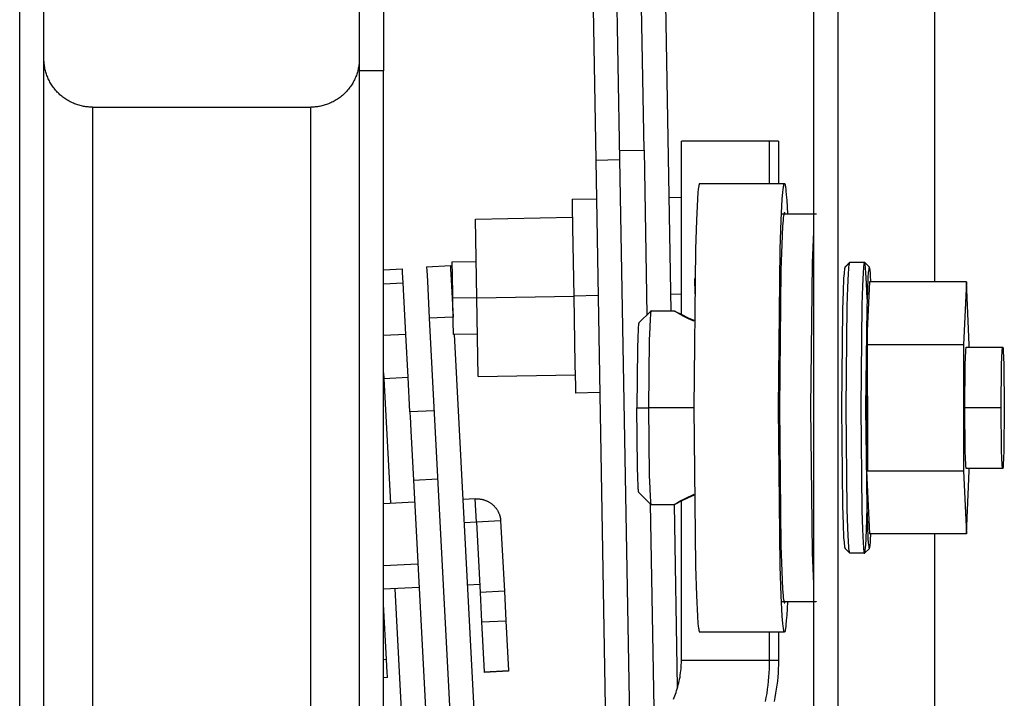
# Model space of a CAD drawing. Header units: millimetres. Extents: x -7950 to -6950, y 4408 to 5408.
# Tile 75 of 111: x -7428 to -7387, y 5167 to 5195. Entities that reach past the tile are written whole.
import ezdxf

# ---------------------------------------------------------------- set-up
doc = ezdxf.new("R2010")
doc.units = ezdxf.units.MM
doc.layers.add('SHOW Mini_Barndoor 002', color=7, linetype='Continuous', true_color=0x000000)

msp = doc.modelspace()

# ---------------------------------------------------------------- linework, layer by layer
at = {"layer": 'SHOW Mini_Barndoor 002', "color": 18, "lineweight": -3, "true_color": 0x000000}
for points in [[(-7390.19, 5255.742), (-7390.19, 5183.775)], [(-7395.168, 5023.113), (-7395.168, 5204.043)], [(-7394.169, 5023.113), (-7394.169, 5204.043)], [(-7401.054, 5182.578), (-7401.385, 5201.582)], [(-7413.907, 5197.111), (-7413.907, 5192.471)], [(-7412.907, 5197.111), (-7412.907, 5192.471)], [(-7427.907, 5030.478), (-7427.907, 5030.48), (-7427.907, 5196.677), (-7427.907, 5196.678)], [(-7426.907, 5030.478), (-7426.907, 5030.48), (-7426.907, 5196.677), (-7426.907, 5196.678)], [(-7404.3, 5196.632), (-7404.163, 5188.795)], [(-7403.163, 5188.813), (-7403.3, 5196.65)], [(-7402.17, 5189.206), (-7402.299, 5196.614)], [(-7424.907, 5190.978), (-7424.951, 5190.979), (-7424.996, 5190.98), (-7425.041, 5190.983), (-7425.086, 5190.986), (-7425.132, 5190.991), (-7425.178, 5190.997), (-7425.224, 5191.004), (-7425.27, 5191.012), (-7425.317, 5191.021), (-7425.364, 5191.031), (-7425.41, 5191.043), (-7425.457, 5191.056), (-7425.503, 5191.07), (-7425.55, 5191.085), (-7425.596, 5191.101), (-7425.643, 5191.119), (-7425.689, 5191.138), (-7425.735, 5191.158), (-7425.78, 5191.179), (-7425.825, 5191.202), (-7425.87, 5191.226), (-7425.914, 5191.251), (-7425.958, 5191.277), (-7426.001, 5191.304), (-7426.044, 5191.333), (-7426.085, 5191.363), (-7426.127, 5191.394), (-7426.167, 5191.426), (-7426.207, 5191.459), (-7426.246, 5191.493), (-7426.284, 5191.528), (-7426.321, 5191.564), (-7426.357, 5191.601), (-7426.392, 5191.639), (-7426.426, 5191.678), (-7426.459, 5191.718), (-7426.491, 5191.758), (-7426.522, 5191.799), (-7426.552, 5191.841), (-7426.581, 5191.884), (-7426.608, 5191.927), (-7426.634, 5191.971), (-7426.659, 5192.015), (-7426.683, 5192.06), (-7426.706, 5192.105), (-7426.727, 5192.15), (-7426.747, 5192.196), (-7426.766, 5192.242), (-7426.784, 5192.288), (-7426.8, 5192.335), (-7426.815, 5192.381), (-7426.829, 5192.428), (-7426.842, 5192.475), (-7426.854, 5192.521), (-7426.864, 5192.568), (-7426.873, 5192.614), (-7426.881, 5192.661), (-7426.888, 5192.707), (-7426.894, 5192.753), (-7426.898, 5192.799), (-7426.902, 5192.844), (-7426.905, 5192.889), (-7426.906, 5192.934), (-7426.907, 5192.978)], [(-7413.907, 5192.978), (-7413.907, 5192.934), (-7413.909, 5192.889), (-7413.911, 5192.844), (-7413.915, 5192.799), (-7413.919, 5192.753), (-7413.925, 5192.707), (-7413.932, 5192.661), (-7413.94, 5192.614), (-7413.949, 5192.568), (-7413.959, 5192.521), (-7413.971, 5192.475), (-7413.984, 5192.428), (-7413.998, 5192.381), (-7414.013, 5192.335), (-7414.029, 5192.288), (-7414.047, 5192.242), (-7414.066, 5192.196), (-7414.086, 5192.15), (-7414.107, 5192.105), (-7414.13, 5192.06), (-7414.154, 5192.015), (-7414.179, 5191.971), (-7414.205, 5191.927), (-7414.233, 5191.884), (-7414.261, 5191.841), (-7414.291, 5191.799), (-7414.322, 5191.758), (-7414.354, 5191.718), (-7414.387, 5191.678), (-7414.421, 5191.639), (-7414.456, 5191.601), (-7414.492, 5191.564), (-7414.529, 5191.528), (-7414.567, 5191.493), (-7414.606, 5191.459), (-7414.646, 5191.426), (-7414.686, 5191.394), (-7414.728, 5191.363), (-7414.77, 5191.333), (-7414.812, 5191.304), (-7414.855, 5191.277), (-7414.899, 5191.251), (-7414.943, 5191.226), (-7414.988, 5191.202), (-7415.033, 5191.179), (-7415.079, 5191.158), (-7415.124, 5191.138), (-7415.17, 5191.119), (-7415.217, 5191.101), (-7415.263, 5191.085), (-7415.31, 5191.07), (-7415.356, 5191.056), (-7415.403, 5191.043), (-7415.45, 5191.031), (-7415.496, 5191.021), (-7415.543, 5191.012), (-7415.589, 5191.004), (-7415.635, 5190.997), (-7415.681, 5190.991), (-7415.727, 5190.986), (-7415.772, 5190.983), (-7415.817, 5190.98), (-7415.862, 5190.979), (-7415.907, 5190.978)], [(-7412.907, 5192.471), (-7413.907, 5192.471)], [(-7413.907, 5192.471), (-7413.907, 5154.662)], [(-7412.907, 5154.662), (-7412.907, 5192.471)], [(-7424.907, 5190.978), (-7415.907, 5190.978)], [(-7424.907, 5190.978), (-7424.907, 5190.977), (-7424.907, 5036.18), (-7424.907, 5036.178)], [(-7415.907, 5036.178), (-7415.907, 5036.18), (-7415.907, 5190.977), (-7415.907, 5190.978)], [(-7396.991, 5189.578), (-7399.231, 5189.578), (-7400.629, 5189.578)], [(-7400.629, 5182.398), (-7400.629, 5189.578)], [(-7396.629, 5189.578), (-7396.629, 5189.578), (-7396.629, 5189.578), (-7396.629, 5189.578), (-7396.63, 5189.578), (-7396.631, 5189.578), (-7396.635, 5189.578), (-7396.652, 5189.578), (-7396.722, 5189.578), (-7396.991, 5189.578)], [(-7396.991, 5187.828), (-7396.991, 5189.578)], [(-7396.629, 5189.578), (-7396.629, 5187.828)], [(-7403.169, 5189.189), (-7402.17, 5189.206)], [(-7402.17, 5189.206), (-7402.051, 5182.407)], [(-7404.163, 5188.795), (-7403.163, 5188.813)], [(-7404.163, 5188.795), (-7403.713, 5163.028)], [(-7402.734, 5164.224), (-7403.163, 5188.813)], [(-7399.879, 5187.828), (-7399.88, 5187.828), (-7399.882, 5187.828), (-7399.883, 5187.827), (-7399.884, 5187.826), (-7399.886, 5187.825), (-7399.887, 5187.823), (-7399.888, 5187.821), (-7399.89, 5187.819), (-7399.891, 5187.817), (-7399.892, 5187.814), (-7399.894, 5187.811), (-7399.895, 5187.807), (-7399.896, 5187.804), (-7399.898, 5187.8), (-7399.899, 5187.796), (-7399.901, 5187.791), (-7399.903, 5187.781), (-7399.906, 5187.769), (-7399.909, 5187.757), (-7399.912, 5187.743), (-7399.917, 5187.711), (-7399.923, 5187.674), (-7399.934, 5187.584), (-7399.945, 5187.471), (-7399.968, 5187.179), (-7400.011, 5186.321), (-7400.05, 5185.119), (-7400.121, 5178.578), (-7400.05, 5172.038), (-7400.011, 5170.836), (-7399.968, 5169.978), (-7399.945, 5169.685), (-7399.934, 5169.573), (-7399.923, 5169.483), (-7399.917, 5169.446), (-7399.912, 5169.414), (-7399.909, 5169.4), (-7399.906, 5169.387), (-7399.903, 5169.376), (-7399.901, 5169.366), (-7399.899, 5169.361), (-7399.898, 5169.357), (-7399.896, 5169.353), (-7399.895, 5169.349), (-7399.894, 5169.346), (-7399.892, 5169.343), (-7399.891, 5169.34), (-7399.89, 5169.338), (-7399.888, 5169.335), (-7399.887, 5169.334), (-7399.886, 5169.332), (-7399.884, 5169.331), (-7399.883, 5169.33), (-7399.882, 5169.329), (-7399.88, 5169.329), (-7399.879, 5169.328)], [(-7399.879, 5187.828), (-7396.38, 5187.828)], [(-7396.38, 5169.328), (-7396.381, 5169.329), (-7396.383, 5169.329), (-7396.384, 5169.33), (-7396.385, 5169.331), (-7396.387, 5169.332), (-7396.388, 5169.334), (-7396.389, 5169.335), (-7396.391, 5169.338), (-7396.392, 5169.34), (-7396.394, 5169.343), (-7396.395, 5169.346), (-7396.396, 5169.349), (-7396.398, 5169.353), (-7396.399, 5169.357), (-7396.4, 5169.361), (-7396.402, 5169.366), (-7396.405, 5169.376), (-7396.407, 5169.387), (-7396.41, 5169.4), (-7396.413, 5169.414), (-7396.418, 5169.446), (-7396.424, 5169.483), (-7396.435, 5169.573), (-7396.447, 5169.685), (-7396.469, 5169.978), (-7396.513, 5170.836), (-7396.551, 5172.038), (-7396.622, 5178.578), (-7396.551, 5185.119), (-7396.513, 5186.321), (-7396.469, 5187.179), (-7396.447, 5187.471), (-7396.435, 5187.584), (-7396.424, 5187.674), (-7396.418, 5187.711), (-7396.413, 5187.743), (-7396.41, 5187.757), (-7396.407, 5187.769), (-7396.405, 5187.781), (-7396.402, 5187.791), (-7396.4, 5187.796), (-7396.399, 5187.8), (-7396.398, 5187.804), (-7396.396, 5187.807), (-7396.395, 5187.811), (-7396.394, 5187.814), (-7396.392, 5187.817), (-7396.391, 5187.819), (-7396.389, 5187.821), (-7396.388, 5187.823), (-7396.387, 5187.825), (-7396.385, 5187.826), (-7396.384, 5187.827), (-7396.383, 5187.828), (-7396.381, 5187.828), (-7396.38, 5187.828)], [(-7396.38, 5187.828), (-7396.38, 5187.828), (-7396.379, 5187.828), (-7396.379, 5187.828), (-7396.378, 5187.828), (-7396.378, 5187.828), (-7396.377, 5187.828), (-7396.377, 5187.828), (-7396.376, 5187.827), (-7396.376, 5187.827), (-7396.375, 5187.827), (-7396.375, 5187.826), (-7396.375, 5187.826), (-7396.374, 5187.826), (-7396.374, 5187.825), (-7396.373, 5187.825), (-7396.373, 5187.824), (-7396.372, 5187.824), (-7396.372, 5187.823), (-7396.371, 5187.822), (-7396.371, 5187.822), (-7396.37, 5187.821), (-7396.37, 5187.82), (-7396.369, 5187.819), (-7396.369, 5187.819), (-7396.368, 5187.817), (-7396.367, 5187.815), (-7396.366, 5187.813), (-7396.365, 5187.811), (-7396.364, 5187.809), (-7396.363, 5187.806), (-7396.361, 5187.801), (-7396.36, 5187.795), (-7396.358, 5187.789), (-7396.356, 5187.782), (-7396.354, 5187.774), (-7396.35, 5187.757), (-7396.346, 5187.738), (-7396.342, 5187.716), (-7396.335, 5187.665), (-7396.327, 5187.604), (-7396.319, 5187.532), (-7396.304, 5187.358), (-7396.288, 5187.141), (-7396.258, 5186.578)], [(-7401.135, 5187.254), (-7400.629, 5187.263)], [(-7405.135, 5187.185), (-7404.135, 5187.202)], [(-7405.135, 5187.185), (-7405.135, 5187.185), (-7405.135, 5187.184), (-7405.135, 5187.184), (-7405.135, 5187.181), (-7405.134, 5187.168), (-7405.134, 5187.118), (-7405.13, 5186.904), (-7405.114, 5186.013), (-7405.065, 5183.185)], [(-7396.357, 5186.578), (-7396.36, 5186.59), (-7396.361, 5186.596), (-7396.363, 5186.601), (-7396.364, 5186.605), (-7396.365, 5186.609), (-7396.366, 5186.611), (-7396.367, 5186.613), (-7396.368, 5186.615), (-7396.368, 5186.616), (-7396.369, 5186.618), (-7396.37, 5186.619), (-7396.371, 5186.62), (-7396.371, 5186.621), (-7396.371, 5186.622), (-7396.372, 5186.622), (-7396.372, 5186.623), (-7396.372, 5186.623), (-7396.373, 5186.624), (-7396.373, 5186.624), (-7396.374, 5186.625), (-7396.374, 5186.625), (-7396.374, 5186.625), (-7396.375, 5186.626), (-7396.375, 5186.626), (-7396.375, 5186.626), (-7396.375, 5186.626), (-7396.376, 5186.627), (-7396.376, 5186.627), (-7396.376, 5186.627), (-7396.376, 5186.627), (-7396.376, 5186.627), (-7396.376, 5186.627), (-7396.377, 5186.627), (-7396.377, 5186.627), (-7396.377, 5186.628), (-7396.377, 5186.628), (-7396.377, 5186.628), (-7396.378, 5186.628), (-7396.378, 5186.628), (-7396.378, 5186.628), (-7396.378, 5186.628), (-7396.378, 5186.628), (-7396.378, 5186.628), (-7396.379, 5186.628), (-7396.379, 5186.628), (-7396.379, 5186.628), (-7396.379, 5186.628), (-7396.379, 5186.628), (-7396.379, 5186.628), (-7396.38, 5186.628), (-7396.38, 5186.628), (-7396.38, 5186.628), (-7396.381, 5186.628), (-7396.382, 5186.628), (-7396.384, 5186.627), (-7396.385, 5186.626), (-7396.386, 5186.625), (-7396.387, 5186.624), (-7396.388, 5186.622), (-7396.389, 5186.62), (-7396.391, 5186.618), (-7396.392, 5186.616), (-7396.393, 5186.613), (-7396.394, 5186.61), (-7396.395, 5186.607), (-7396.397, 5186.604), (-7396.398, 5186.6), (-7396.399, 5186.596), (-7396.401, 5186.587), (-7396.404, 5186.577), (-7396.406, 5186.566), (-7396.409, 5186.554), (-7396.413, 5186.526), (-7396.418, 5186.494), (-7396.428, 5186.415), (-7396.438, 5186.318), (-7396.458, 5186.063), (-7396.495, 5185.316), (-7396.529, 5184.271), (-7396.591, 5178.578)], [(-7396.501, 5186.578), (-7395.08, 5186.578)], [(-7395.08, 5186.578), (-7395.08, 5186.578), (-7395.08, 5186.578), (-7395.08, 5186.578), (-7395.08, 5186.578), (-7395.08, 5186.578), (-7395.079, 5186.578), (-7395.079, 5186.578), (-7395.079, 5186.578), (-7395.079, 5186.578), (-7395.079, 5186.578), (-7395.079, 5186.578), (-7395.078, 5186.578), (-7395.078, 5186.578), (-7395.078, 5186.578), (-7395.078, 5186.578), (-7395.078, 5186.578), (-7395.078, 5186.578), (-7395.077, 5186.578), (-7395.077, 5186.577), (-7395.077, 5186.577), (-7395.077, 5186.577), (-7395.077, 5186.577), (-7395.077, 5186.577), (-7395.076, 5186.577), (-7395.076, 5186.577), (-7395.076, 5186.577), (-7395.076, 5186.577), (-7395.076, 5186.576), (-7395.075, 5186.576), (-7395.075, 5186.576), (-7395.075, 5186.575), (-7395.074, 5186.575), (-7395.074, 5186.575), (-7395.074, 5186.574), (-7395.073, 5186.574), (-7395.073, 5186.573), (-7395.073, 5186.573), (-7395.072, 5186.572), (-7395.072, 5186.572), (-7395.072, 5186.571), (-7395.071, 5186.57), (-7395.07, 5186.569), (-7395.07, 5186.568)], [(-7409.121, 5186.365), (-7405.122, 5186.435)], [(-7409.064, 5183.115), (-7409.121, 5186.365)], [(-7395.168, 5171.319), (-7395.22, 5172.596), (-7395.29, 5178.578), (-7395.22, 5184.561), (-7395.168, 5185.837)], [(-7411.133, 5184.395), (-7410.134, 5184.447)], [(-7410.023, 5182.321), (-7410.103, 5183.858), (-7410.127, 5184.304), (-7410.132, 5184.412), (-7410.134, 5184.439), (-7410.134, 5184.445), (-7410.134, 5184.446), (-7410.134, 5184.447), (-7410.134, 5184.447), (-7410.134, 5184.447)], [(-7410.09, 5184.598), (-7409.091, 5184.615)], [(-7410.09, 5184.598), (-7410.09, 5184.598), (-7410.09, 5184.598), (-7410.09, 5184.597), (-7410.09, 5184.596), (-7410.09, 5184.592), (-7410.09, 5184.573), (-7410.089, 5184.492), (-7410.083, 5184.158), (-7410.064, 5183.098)], [(-7393.885, 5184.376), (-7393.685, 5184.576)], [(-7393.881, 5184.378), (-7393.681, 5184.578)], [(-7393.685, 5172.58), (-7393.686, 5172.581), (-7393.687, 5172.582), (-7393.688, 5172.584), (-7393.689, 5172.585), (-7393.689, 5172.587), (-7393.69, 5172.589), (-7393.691, 5172.591), (-7393.692, 5172.593), (-7393.693, 5172.596), (-7393.694, 5172.598), (-7393.695, 5172.601), (-7393.695, 5172.604), (-7393.697, 5172.611), (-7393.699, 5172.618), (-7393.701, 5172.626), (-7393.702, 5172.635), (-7393.706, 5172.655), (-7393.71, 5172.679), (-7393.713, 5172.706), (-7393.72, 5172.77), (-7393.727, 5172.848), (-7393.742, 5173.046), (-7393.769, 5173.613), (-7393.793, 5174.392), (-7393.838, 5178.578), (-7393.793, 5182.765), (-7393.769, 5183.544), (-7393.742, 5184.111), (-7393.727, 5184.309), (-7393.72, 5184.387), (-7393.713, 5184.451), (-7393.71, 5184.478), (-7393.706, 5184.501), (-7393.702, 5184.522), (-7393.701, 5184.531), (-7393.699, 5184.539), (-7393.697, 5184.546), (-7393.695, 5184.553), (-7393.695, 5184.556), (-7393.694, 5184.559), (-7393.693, 5184.561), (-7393.692, 5184.564), (-7393.691, 5184.566), (-7393.69, 5184.568), (-7393.689, 5184.57), (-7393.689, 5184.571), (-7393.688, 5184.573), (-7393.687, 5184.574), (-7393.686, 5184.575), (-7393.685, 5184.576)], [(-7393.685, 5184.576), (-7393.685, 5184.577), (-7393.685, 5184.577), (-7393.684, 5184.577), (-7393.684, 5184.577), (-7393.684, 5184.577), (-7393.684, 5184.577), (-7393.684, 5184.577), (-7393.684, 5184.577), (-7393.684, 5184.577), (-7393.684, 5184.578), (-7393.683, 5184.578), (-7393.683, 5184.578), (-7393.683, 5184.578), (-7393.683, 5184.578), (-7393.683, 5184.578), (-7393.683, 5184.578), (-7393.683, 5184.578), (-7393.683, 5184.578), (-7393.682, 5184.578), (-7393.682, 5184.578), (-7393.682, 5184.578), (-7393.682, 5184.578), (-7393.682, 5184.578), (-7393.682, 5184.578), (-7393.682, 5184.578), (-7393.681, 5184.578), (-7393.681, 5184.578), (-7393.681, 5184.578), (-7393.681, 5184.578), (-7393.681, 5184.578)], [(-7393.681, 5184.578), (-7393.081, 5184.578)], [(-7393.081, 5184.578), (-7393.082, 5184.578), (-7393.083, 5184.578), (-7393.084, 5184.578), (-7393.085, 5184.577), (-7393.086, 5184.576), (-7393.086, 5184.575), (-7393.087, 5184.574), (-7393.088, 5184.572), (-7393.089, 5184.571), (-7393.09, 5184.569), (-7393.091, 5184.567), (-7393.092, 5184.565), (-7393.093, 5184.562), (-7393.093, 5184.56), (-7393.094, 5184.557), (-7393.095, 5184.554), (-7393.097, 5184.548), (-7393.099, 5184.54), (-7393.101, 5184.532), (-7393.102, 5184.523), (-7393.106, 5184.502), (-7393.11, 5184.478), (-7393.117, 5184.42), (-7393.124, 5184.347), (-7393.139, 5184.157), (-7393.167, 5183.6), (-7393.192, 5182.821), (-7393.238, 5178.578), (-7393.192, 5174.336), (-7393.167, 5173.556), (-7393.139, 5173), (-7393.124, 5172.81), (-7393.117, 5172.737), (-7393.11, 5172.679), (-7393.106, 5172.654), (-7393.102, 5172.634), (-7393.101, 5172.625), (-7393.099, 5172.617), (-7393.097, 5172.609), (-7393.095, 5172.603), (-7393.094, 5172.6), (-7393.093, 5172.597), (-7393.093, 5172.594), (-7393.092, 5172.592), (-7393.091, 5172.59), (-7393.09, 5172.588), (-7393.089, 5172.586), (-7393.088, 5172.584), (-7393.087, 5172.583), (-7393.086, 5172.582), (-7393.086, 5172.581), (-7393.085, 5172.58), (-7393.084, 5172.579), (-7393.083, 5172.579), (-7393.082, 5172.578), (-7393.081, 5172.578)], [(-7393.073, 5184.57), (-7393.074, 5184.571), (-7393.074, 5184.572), (-7393.075, 5184.573), (-7393.075, 5184.574), (-7393.075, 5184.574), (-7393.075, 5184.574), (-7393.076, 5184.575), (-7393.076, 5184.575), (-7393.076, 5184.575), (-7393.076, 5184.576), (-7393.077, 5184.576), (-7393.077, 5184.576), (-7393.077, 5184.576), (-7393.077, 5184.577), (-7393.078, 5184.577), (-7393.078, 5184.577), (-7393.078, 5184.577), (-7393.078, 5184.577), (-7393.078, 5184.577), (-7393.078, 5184.577), (-7393.078, 5184.577), (-7393.079, 5184.578), (-7393.079, 5184.578), (-7393.079, 5184.578), (-7393.079, 5184.578), (-7393.079, 5184.578), (-7393.079, 5184.578), (-7393.079, 5184.578), (-7393.079, 5184.578), (-7393.08, 5184.578), (-7393.08, 5184.578), (-7393.08, 5184.578), (-7393.08, 5184.578), (-7393.08, 5184.578), (-7393.08, 5184.578), (-7393.08, 5184.578), (-7393.08, 5184.578), (-7393.081, 5184.578), (-7393.081, 5184.578), (-7393.081, 5184.578), (-7393.081, 5184.578), (-7393.081, 5184.578), (-7393.081, 5184.578)], [(-7392.881, 5184.378), (-7393.081, 5184.578)], [(-7392.977, 5183.074), (-7392.999, 5183.699), (-7393.023, 5184.158), (-7393.036, 5184.323), (-7393.042, 5184.39), (-7393.048, 5184.446), (-7393.055, 5184.492), (-7393.058, 5184.511), (-7393.061, 5184.527), (-7393.064, 5184.542), (-7393.065, 5184.548), (-7393.067, 5184.553), (-7393.068, 5184.559), (-7393.069, 5184.561), (-7393.07, 5184.563), (-7393.071, 5184.565), (-7393.071, 5184.567), (-7393.072, 5184.569), (-7393.073, 5184.57)], [(-7412.907, 5184.269), (-7412.13, 5184.31)], [(-7412.1, 5183.738), (-7412.122, 5184.163), (-7412.128, 5184.274), (-7412.129, 5184.301), (-7412.13, 5184.308), (-7412.13, 5184.309), (-7412.13, 5184.31), (-7412.13, 5184.31), (-7412.13, 5184.31), (-7412.13, 5184.31)], [(-7411.133, 5184.395), (-7411.133, 5184.395), (-7411.133, 5184.395), (-7411.133, 5184.394), (-7411.133, 5184.393), (-7411.132, 5184.386), (-7411.131, 5184.36), (-7411.125, 5184.251), (-7411.102, 5183.806), (-7411.021, 5182.269)], [(-7393.885, 5184.376), (-7393.886, 5184.375), (-7393.887, 5184.374), (-7393.887, 5184.373), (-7393.888, 5184.372), (-7393.889, 5184.37), (-7393.89, 5184.368), (-7393.891, 5184.366), (-7393.892, 5184.364), (-7393.892, 5184.362), (-7393.893, 5184.359), (-7393.894, 5184.356), (-7393.895, 5184.354), (-7393.897, 5184.347), (-7393.898, 5184.34), (-7393.9, 5184.332), (-7393.902, 5184.324), (-7393.905, 5184.304), (-7393.909, 5184.281), (-7393.912, 5184.255), (-7393.919, 5184.193), (-7393.926, 5184.118), (-7393.94, 5183.926), (-7393.966, 5183.379), (-7393.99, 5182.626), (-7394.033, 5178.578), (-7393.99, 5174.531), (-7393.966, 5173.778), (-7393.94, 5173.23), (-7393.926, 5173.039), (-7393.919, 5172.964), (-7393.912, 5172.902), (-7393.909, 5172.876), (-7393.905, 5172.853), (-7393.902, 5172.833), (-7393.9, 5172.825), (-7393.898, 5172.817), (-7393.897, 5172.81), (-7393.895, 5172.803), (-7393.894, 5172.8), (-7393.893, 5172.798), (-7393.892, 5172.795), (-7393.892, 5172.793), (-7393.891, 5172.79), (-7393.89, 5172.788), (-7393.889, 5172.787), (-7393.888, 5172.785), (-7393.887, 5172.784), (-7393.887, 5172.782), (-7393.886, 5172.781), (-7393.885, 5172.78)], [(-7393.881, 5184.378), (-7393.881, 5184.378), (-7393.881, 5184.378), (-7393.881, 5184.378), (-7393.881, 5184.378), (-7393.882, 5184.378), (-7393.882, 5184.378), (-7393.882, 5184.378), (-7393.882, 5184.378), (-7393.882, 5184.378), (-7393.882, 5184.378), (-7393.882, 5184.378), (-7393.882, 5184.378), (-7393.883, 5184.378), (-7393.883, 5184.378), (-7393.883, 5184.378), (-7393.883, 5184.378), (-7393.883, 5184.378), (-7393.883, 5184.378), (-7393.883, 5184.378), (-7393.883, 5184.378), (-7393.883, 5184.378), (-7393.884, 5184.377), (-7393.884, 5184.377), (-7393.884, 5184.377), (-7393.884, 5184.377), (-7393.884, 5184.377), (-7393.884, 5184.377), (-7393.884, 5184.377), (-7393.885, 5184.377), (-7393.885, 5184.376)], [(-7392.881, 5184.378), (-7392.882, 5184.378), (-7392.883, 5184.378), (-7392.884, 5184.378), (-7392.885, 5184.377), (-7392.885, 5184.376), (-7392.886, 5184.375), (-7392.887, 5184.374), (-7392.888, 5184.373), (-7392.889, 5184.371), (-7392.89, 5184.369), (-7392.891, 5184.367), (-7392.891, 5184.365), (-7392.892, 5184.363), (-7392.893, 5184.36), (-7392.894, 5184.358), (-7392.895, 5184.355), (-7392.897, 5184.349), (-7392.898, 5184.341), (-7392.9, 5184.333), (-7392.902, 5184.325), (-7392.905, 5184.305), (-7392.909, 5184.282), (-7392.916, 5184.225), (-7392.923, 5184.154), (-7392.937, 5183.971), (-7392.964, 5183.433), (-7392.989, 5182.68), (-7393.033, 5178.578), (-7392.989, 5174.477), (-7392.964, 5173.724), (-7392.937, 5173.186), (-7392.923, 5173.002), (-7392.916, 5172.932), (-7392.909, 5172.875), (-7392.905, 5172.852), (-7392.902, 5172.832), (-7392.9, 5172.823), (-7392.898, 5172.815), (-7392.897, 5172.808), (-7392.895, 5172.802), (-7392.894, 5172.799), (-7392.893, 5172.796), (-7392.892, 5172.794), (-7392.891, 5172.791), (-7392.891, 5172.789), (-7392.89, 5172.787), (-7392.889, 5172.786), (-7392.888, 5172.784), (-7392.887, 5172.783), (-7392.886, 5172.782), (-7392.885, 5172.781), (-7392.885, 5172.78), (-7392.884, 5172.779), (-7392.883, 5172.779), (-7392.882, 5172.778), (-7392.881, 5172.778)], [(-7392.814, 5183.775), (-7392.831, 5184.047), (-7392.839, 5184.151), (-7392.848, 5184.235), (-7392.852, 5184.27), (-7392.856, 5184.299), (-7392.86, 5184.324), (-7392.863, 5184.334), (-7392.865, 5184.344), (-7392.867, 5184.352), (-7392.868, 5184.356), (-7392.869, 5184.359), (-7392.87, 5184.362), (-7392.871, 5184.365), (-7392.871, 5184.366), (-7392.872, 5184.368), (-7392.873, 5184.369), (-7392.873, 5184.37), (-7392.874, 5184.371), (-7392.874, 5184.372), (-7392.875, 5184.373), (-7392.875, 5184.373), (-7392.875, 5184.374), (-7392.875, 5184.374), (-7392.876, 5184.374), (-7392.876, 5184.375), (-7392.876, 5184.375), (-7392.876, 5184.375), (-7392.877, 5184.376), (-7392.877, 5184.376), (-7392.877, 5184.376), (-7392.877, 5184.377), (-7392.878, 5184.377), (-7392.878, 5184.377), (-7392.878, 5184.377), (-7392.878, 5184.377), (-7392.879, 5184.378), (-7392.879, 5184.378), (-7392.879, 5184.378), (-7392.879, 5184.378), (-7392.88, 5184.378), (-7392.88, 5184.378), (-7392.88, 5184.378), (-7392.88, 5184.378), (-7392.881, 5184.378), (-7392.881, 5184.378), (-7392.881, 5184.378)], [(-7412.907, 5183.696), (-7412.1, 5183.738)], [(-7411.988, 5181.602), (-7412.1, 5183.738)], [(-7400.066, 5183.272), (-7400.077, 5183.906)], [(-7392.881, 5183.775), (-7392.999, 5181.176)], [(-7388.883, 5183.775), (-7392.881, 5183.775)], [(-7388.883, 5183.775), (-7389, 5181.176)], [(-7388.765, 5181.176), (-7388.883, 5183.775)], [(-7404.065, 5183.203), (-7405.065, 5183.185)], [(-7400.629, 5183.263), (-7401.066, 5183.255)], [(-7409.064, 5183.115), (-7410.064, 5183.098)], [(-7410.064, 5183.098), (-7410.046, 5182.037), (-7410.04, 5181.703), (-7410.038, 5181.623), (-7410.038, 5181.604), (-7410.038, 5181.6), (-7410.038, 5181.599), (-7410.038, 5181.598), (-7410.038, 5181.598), (-7410.038, 5181.598)], [(-7409.064, 5183.115), (-7405.065, 5183.185)], [(-7409.008, 5179.866), (-7409.064, 5183.115)], [(-7405.065, 5183.185), (-7405.016, 5180.357), (-7405, 5179.467), (-7404.996, 5179.253), (-7404.995, 5179.202), (-7404.995, 5179.19), (-7404.995, 5179.187), (-7404.995, 5179.186), (-7404.995, 5179.186), (-7404.995, 5179.186)], [(-7402.38, 5182.077), (-7401.881, 5182.577)], [(-7401.881, 5182.577), (-7401.881, 5182.576), (-7401.882, 5182.576), (-7401.883, 5182.575), (-7401.883, 5182.574), (-7401.884, 5182.573), (-7401.884, 5182.571), (-7401.885, 5182.57), (-7401.885, 5182.569), (-7401.886, 5182.567), (-7401.887, 5182.565), (-7401.887, 5182.563), (-7401.888, 5182.561), (-7401.889, 5182.557), (-7401.89, 5182.552), (-7401.891, 5182.547), (-7401.893, 5182.541), (-7401.895, 5182.527), (-7401.897, 5182.511), (-7401.9, 5182.493), (-7401.904, 5182.451), (-7401.909, 5182.399), (-7401.919, 5182.267), (-7401.937, 5181.889), (-7401.953, 5181.37), (-7401.983, 5178.578)], [(-7401.878, 5182.578), (-7401.878, 5182.578), (-7401.878, 5182.578), (-7401.878, 5182.578), (-7401.878, 5182.578), (-7401.879, 5182.578), (-7401.879, 5182.578), (-7401.879, 5182.578), (-7401.879, 5182.578), (-7401.879, 5182.578), (-7401.879, 5182.578), (-7401.879, 5182.578), (-7401.879, 5182.578), (-7401.879, 5182.578), (-7401.879, 5182.578), (-7401.879, 5182.578), (-7401.88, 5182.578), (-7401.88, 5182.578), (-7401.88, 5182.578), (-7401.88, 5182.578), (-7401.88, 5182.578), (-7401.88, 5182.578), (-7401.88, 5182.578), (-7401.88, 5182.578), (-7401.88, 5182.578), (-7401.88, 5182.578), (-7401.88, 5182.577), (-7401.88, 5182.577), (-7401.881, 5182.577), (-7401.881, 5182.577), (-7401.881, 5182.577)], [(-7401.878, 5182.578), (-7400.929, 5182.578)], [(-7400.102, 5182.148), (-7400.217, 5182.197), (-7400.34, 5182.252), (-7400.453, 5182.307), (-7400.556, 5182.359), (-7400.647, 5182.408), (-7400.793, 5182.49), (-7400.846, 5182.522), (-7400.886, 5182.547), (-7400.901, 5182.556), (-7400.913, 5182.564), (-7400.917, 5182.568), (-7400.921, 5182.57), (-7400.924, 5182.573), (-7400.926, 5182.574), (-7400.927, 5182.575), (-7400.927, 5182.575), (-7400.928, 5182.576), (-7400.928, 5182.576), (-7400.928, 5182.576), (-7400.928, 5182.577), (-7400.929, 5182.577), (-7400.929, 5182.577), (-7400.929, 5182.577), (-7400.929, 5182.577), (-7400.929, 5182.577), (-7400.929, 5182.577), (-7400.929, 5182.577), (-7400.929, 5182.577), (-7400.929, 5182.577), (-7400.929, 5182.578), (-7400.929, 5182.578), (-7400.929, 5182.578), (-7400.929, 5182.578), (-7400.929, 5182.578), (-7400.929, 5182.578), (-7400.929, 5182.578), (-7400.929, 5182.578), (-7400.929, 5182.578), (-7400.929, 5182.578), (-7400.929, 5182.578), (-7400.929, 5182.578), (-7400.929, 5182.578), (-7400.929, 5182.578), (-7400.929, 5182.578), (-7400.929, 5182.578), (-7400.929, 5182.578), (-7400.929, 5182.578), (-7400.929, 5182.578), (-7400.929, 5182.578)], [(-7400.929, 5182.578), (-7400.928, 5182.578), (-7400.928, 5182.578), (-7400.928, 5182.578), (-7400.928, 5182.578), (-7400.928, 5182.578), (-7400.928, 5182.578), (-7400.928, 5182.578), (-7400.927, 5182.578), (-7400.927, 5182.578), (-7400.927, 5182.578), (-7400.927, 5182.578), (-7400.926, 5182.578), (-7400.925, 5182.578), (-7400.925, 5182.578), (-7400.923, 5182.577), (-7400.922, 5182.576), (-7400.918, 5182.575), (-7400.908, 5182.57), (-7400.895, 5182.564), (-7400.587, 5182.408), (-7400.378, 5182.307), (-7400.257, 5182.253), (-7400.102, 5182.186)], [(-7396.565, 5182.462), (-7396.6, 5182.444)], [(-7396.6, 5182.414), (-7396.565, 5182.433)], [(-7410.051, 5182.32), (-7411.021, 5182.269)], [(-7411.021, 5182.269), (-7409.634, 5155.8)], [(-7402.38, 5182.077), (-7402.381, 5182.077), (-7402.381, 5182.076), (-7402.382, 5182.075), (-7402.382, 5182.074), (-7402.383, 5182.073), (-7402.383, 5182.072), (-7402.384, 5182.071), (-7402.384, 5182.07), (-7402.385, 5182.068), (-7402.385, 5182.067), (-7402.386, 5182.065), (-7402.386, 5182.063), (-7402.387, 5182.06), (-7402.388, 5182.055), (-7402.39, 5182.051), (-7402.391, 5182.045), (-7402.393, 5182.033), (-7402.395, 5182.02), (-7402.397, 5182.004), (-7402.401, 5181.967), (-7402.405, 5181.921), (-7402.413, 5181.806), (-7402.429, 5181.475), (-7402.444, 5181.021), (-7402.47, 5178.578)], [(-7402.379, 5182.078), (-7402.379, 5182.078), (-7402.379, 5182.078), (-7402.379, 5182.078), (-7402.379, 5182.078), (-7402.38, 5182.078), (-7402.38, 5182.078), (-7402.38, 5182.078), (-7402.38, 5182.078), (-7402.38, 5182.078), (-7402.38, 5182.078), (-7402.38, 5182.077), (-7402.38, 5182.077), (-7402.38, 5182.077), (-7402.38, 5182.077)], [(-7392.94, 5175.98), (-7392.955, 5182.149)], [(-7411.988, 5181.602), (-7412.906, 5181.554)], [(-7411.895, 5179.838), (-7411.988, 5181.602)], [(-7409.038, 5181.616), (-7410.038, 5181.598)], [(-7408.693, 5156.949), (-7409.985, 5181.599)], [(-7392.999, 5181.176), (-7392.999, 5175.98)], [(-7389, 5181.176), (-7392.999, 5181.176)], [(-7389, 5181.176), (-7389, 5175.98)], [(-7388.765, 5181.078), (-7388.765, 5181.176)], [(-7388.948, 5178.578), (-7388.929, 5180.346), (-7388.918, 5180.671), (-7388.907, 5180.903), (-7388.901, 5180.982), (-7388.898, 5181.012), (-7388.895, 5181.037), (-7388.893, 5181.047), (-7388.891, 5181.055), (-7388.891, 5181.059), (-7388.89, 5181.062), (-7388.889, 5181.066), (-7388.888, 5181.068), (-7388.888, 5181.069), (-7388.888, 5181.071), (-7388.887, 5181.072), (-7388.887, 5181.073), (-7388.887, 5181.074), (-7388.886, 5181.074), (-7388.886, 5181.075), (-7388.886, 5181.076), (-7388.885, 5181.076), (-7388.885, 5181.077), (-7388.884, 5181.077), (-7388.884, 5181.078), (-7388.884, 5181.078), (-7388.883, 5181.078), (-7388.883, 5181.078), (-7388.883, 5181.078)], [(-7388.883, 5181.078), (-7387.383, 5181.078)], [(-7387.449, 5178.578), (-7387.429, 5180.346), (-7387.419, 5180.671), (-7387.407, 5180.903), (-7387.401, 5180.982), (-7387.398, 5181.012), (-7387.395, 5181.037), (-7387.394, 5181.047), (-7387.392, 5181.055), (-7387.391, 5181.059), (-7387.39, 5181.062), (-7387.39, 5181.066), (-7387.389, 5181.068), (-7387.389, 5181.069), (-7387.388, 5181.071), (-7387.388, 5181.072), (-7387.388, 5181.073), (-7387.387, 5181.074), (-7387.387, 5181.074), (-7387.386, 5181.075), (-7387.386, 5181.076), (-7387.386, 5181.076), (-7387.385, 5181.077), (-7387.385, 5181.077), (-7387.385, 5181.078), (-7387.384, 5181.078), (-7387.384, 5181.078), (-7387.383, 5181.078), (-7387.383, 5181.078)], [(-7387.383, 5181.078), (-7387.383, 5181.078), (-7387.382, 5181.078), (-7387.382, 5181.078), (-7387.382, 5181.078), (-7387.381, 5181.077), (-7387.381, 5181.077), (-7387.381, 5181.076), (-7387.38, 5181.076), (-7387.38, 5181.075), (-7387.379, 5181.074), (-7387.379, 5181.074), (-7387.379, 5181.073), (-7387.378, 5181.072), (-7387.378, 5181.071), (-7387.378, 5181.069), (-7387.377, 5181.068), (-7387.376, 5181.066), (-7387.376, 5181.062), (-7387.375, 5181.059), (-7387.374, 5181.055), (-7387.373, 5181.047), (-7387.371, 5181.037), (-7387.368, 5181.012), (-7387.365, 5180.982), (-7387.359, 5180.903), (-7387.347, 5180.671), (-7387.337, 5180.346), (-7387.318, 5178.578)], [(-7412.907, 5180.025), (-7412.894, 5179.785)], [(-7412.894, 5179.785), (-7411.895, 5179.838)], [(-7412.894, 5179.785), (-7412.624, 5174.641)], [(-7411.82, 5178.404), (-7411.895, 5179.838)], [(-7409.008, 5179.866), (-7405.008, 5179.936)], [(-7403.995, 5179.203), (-7404.995, 5179.186)], [(-7410.822, 5178.456), (-7411.82, 5178.404)], [(-7411.82, 5178.404), (-7411.82, 5178.404), (-7411.82, 5178.404), (-7411.82, 5178.403), (-7411.82, 5178.401), (-7411.82, 5178.393), (-7411.818, 5178.358), (-7411.81, 5178.214), (-7411.779, 5177.624), (-7411.673, 5175.588)], [(-7402.38, 5175.08), (-7402.381, 5175.08), (-7402.381, 5175.081), (-7402.382, 5175.082), (-7402.382, 5175.082), (-7402.383, 5175.083), (-7402.383, 5175.084), (-7402.384, 5175.086), (-7402.384, 5175.087), (-7402.385, 5175.088), (-7402.385, 5175.09), (-7402.386, 5175.092), (-7402.386, 5175.093), (-7402.387, 5175.097), (-7402.388, 5175.101), (-7402.39, 5175.106), (-7402.391, 5175.111), (-7402.393, 5175.123), (-7402.395, 5175.137), (-7402.397, 5175.153), (-7402.401, 5175.19), (-7402.405, 5175.236), (-7402.413, 5175.351), (-7402.429, 5175.682), (-7402.444, 5176.136), (-7402.47, 5178.578)], [(-7402.47, 5178.578), (-7401.983, 5178.578)], [(-7401.983, 5178.578), (-7401.953, 5175.787), (-7401.937, 5175.268), (-7401.919, 5174.89), (-7401.909, 5174.758), (-7401.904, 5174.706), (-7401.9, 5174.663), (-7401.897, 5174.645), (-7401.895, 5174.63), (-7401.893, 5174.616), (-7401.891, 5174.61), (-7401.89, 5174.605), (-7401.889, 5174.6), (-7401.888, 5174.595), (-7401.887, 5174.593), (-7401.887, 5174.592), (-7401.886, 5174.59), (-7401.885, 5174.588), (-7401.885, 5174.587), (-7401.884, 5174.585), (-7401.884, 5174.584), (-7401.883, 5174.583), (-7401.883, 5174.582), (-7401.882, 5174.581), (-7401.881, 5174.58), (-7401.881, 5174.58)], [(-7400.121, 5178.578), (-7401.983, 5178.578)], [(-7396.591, 5178.578), (-7396.529, 5172.886), (-7396.495, 5171.841), (-7396.458, 5171.094), (-7396.438, 5170.839), (-7396.428, 5170.741), (-7396.418, 5170.663), (-7396.413, 5170.63), (-7396.409, 5170.603), (-7396.406, 5170.591), (-7396.404, 5170.58), (-7396.401, 5170.57), (-7396.399, 5170.561), (-7396.398, 5170.557), (-7396.397, 5170.553), (-7396.395, 5170.55), (-7396.394, 5170.547), (-7396.393, 5170.544), (-7396.392, 5170.541), (-7396.391, 5170.539), (-7396.389, 5170.536), (-7396.388, 5170.534), (-7396.387, 5170.533), (-7396.386, 5170.531), (-7396.385, 5170.53), (-7396.384, 5170.529), (-7396.382, 5170.529), (-7396.381, 5170.528), (-7396.38, 5170.528), (-7396.38, 5170.528), (-7396.38, 5170.528), (-7396.379, 5170.528), (-7396.379, 5170.528), (-7396.379, 5170.528), (-7396.379, 5170.528), (-7396.379, 5170.529), (-7396.379, 5170.529), (-7396.378, 5170.529), (-7396.378, 5170.529), (-7396.378, 5170.529), (-7396.378, 5170.529), (-7396.378, 5170.529), (-7396.378, 5170.529), (-7396.377, 5170.529), (-7396.377, 5170.529), (-7396.377, 5170.529), (-7396.377, 5170.529), (-7396.377, 5170.529), (-7396.376, 5170.53), (-7396.376, 5170.53), (-7396.376, 5170.53), (-7396.376, 5170.53), (-7396.376, 5170.53), (-7396.376, 5170.53), (-7396.375, 5170.53), (-7396.375, 5170.531), (-7396.375, 5170.531), (-7396.375, 5170.531), (-7396.374, 5170.531), (-7396.374, 5170.532), (-7396.374, 5170.532), (-7396.373, 5170.533), (-7396.373, 5170.533), (-7396.372, 5170.534), (-7396.372, 5170.534), (-7396.372, 5170.535), (-7396.371, 5170.535), (-7396.371, 5170.536), (-7396.371, 5170.536), (-7396.37, 5170.538), (-7396.369, 5170.539), (-7396.368, 5170.541), (-7396.368, 5170.542), (-7396.367, 5170.544), (-7396.366, 5170.546), (-7396.365, 5170.548), (-7396.364, 5170.552), (-7396.363, 5170.556), (-7396.361, 5170.561), (-7396.36, 5170.566), (-7396.357, 5170.578)], [(-7388.883, 5176.078), (-7388.883, 5176.078), (-7388.883, 5176.079), (-7388.884, 5176.079), (-7388.884, 5176.079), (-7388.884, 5176.079), (-7388.885, 5176.08), (-7388.885, 5176.08), (-7388.886, 5176.081), (-7388.886, 5176.082), (-7388.886, 5176.082), (-7388.887, 5176.083), (-7388.887, 5176.084), (-7388.887, 5176.085), (-7388.888, 5176.086), (-7388.888, 5176.087), (-7388.888, 5176.088), (-7388.889, 5176.091), (-7388.89, 5176.094), (-7388.891, 5176.098), (-7388.891, 5176.101), (-7388.893, 5176.11), (-7388.895, 5176.12), (-7388.898, 5176.145), (-7388.901, 5176.175), (-7388.907, 5176.254), (-7388.918, 5176.486), (-7388.929, 5176.811), (-7388.948, 5178.578)], [(-7387.449, 5178.578), (-7388.948, 5178.578)], [(-7387.383, 5176.078), (-7387.383, 5176.078), (-7387.384, 5176.079), (-7387.384, 5176.079), (-7387.385, 5176.079), (-7387.385, 5176.079), (-7387.385, 5176.08), (-7387.386, 5176.08), (-7387.386, 5176.081), (-7387.386, 5176.082), (-7387.387, 5176.082), (-7387.387, 5176.083), (-7387.388, 5176.084), (-7387.388, 5176.085), (-7387.388, 5176.086), (-7387.389, 5176.087), (-7387.389, 5176.088), (-7387.39, 5176.091), (-7387.39, 5176.094), (-7387.391, 5176.098), (-7387.392, 5176.101), (-7387.394, 5176.11), (-7387.395, 5176.12), (-7387.398, 5176.145), (-7387.401, 5176.175), (-7387.407, 5176.254), (-7387.419, 5176.486), (-7387.429, 5176.811), (-7387.449, 5178.578)], [(-7387.318, 5178.578), (-7387.337, 5176.811), (-7387.347, 5176.486), (-7387.359, 5176.254), (-7387.365, 5176.175), (-7387.368, 5176.145), (-7387.371, 5176.12), (-7387.373, 5176.11), (-7387.374, 5176.101), (-7387.375, 5176.098), (-7387.376, 5176.094), (-7387.376, 5176.091), (-7387.377, 5176.088), (-7387.378, 5176.087), (-7387.378, 5176.086), (-7387.378, 5176.085), (-7387.379, 5176.084), (-7387.379, 5176.083), (-7387.379, 5176.082), (-7387.38, 5176.082), (-7387.38, 5176.081), (-7387.381, 5176.08), (-7387.381, 5176.08), (-7387.381, 5176.079), (-7387.382, 5176.079), (-7387.382, 5176.079), (-7387.382, 5176.079), (-7387.383, 5176.078), (-7387.383, 5176.078)], [(-7392.999, 5175.98), (-7389, 5175.98)], [(-7392.999, 5175.98), (-7392.881, 5173.382)], [(-7389, 5175.98), (-7388.883, 5173.382)], [(-7388.882, 5176.079), (-7388.882, 5176.079), (-7388.882, 5176.079), (-7388.882, 5176.079), (-7388.882, 5176.078), (-7388.882, 5176.078), (-7388.882, 5176.078), (-7388.882, 5176.078), (-7388.882, 5176.078), (-7388.882, 5176.078), (-7388.882, 5176.078), (-7388.882, 5176.078), (-7388.882, 5176.078), (-7388.882, 5176.078), (-7388.882, 5176.078), (-7388.883, 5176.078), (-7388.883, 5176.078)], [(-7387.383, 5176.078), (-7388.883, 5176.078)], [(-7388.883, 5173.382), (-7388.765, 5175.98)], [(-7388.765, 5175.98), (-7388.765, 5176.078)], [(-7411.673, 5175.588), (-7410.674, 5175.64)], [(-7411.673, 5175.588), (-7410.575, 5154.651)], [(-7412.907, 5174.626), (-7411.626, 5174.693)], [(-7409.129, 5174.824), (-7409.628, 5174.798)], [(-7409.129, 5174.824), (-7409.107, 5174.825), (-7409.085, 5174.825), (-7409.062, 5174.825), (-7409.039, 5174.825), (-7409.016, 5174.824), (-7408.993, 5174.822), (-7408.97, 5174.82), (-7408.947, 5174.818), (-7408.923, 5174.814), (-7408.9, 5174.811), (-7408.876, 5174.806), (-7408.852, 5174.801), (-7408.829, 5174.796), (-7408.805, 5174.79), (-7408.782, 5174.783), (-7408.758, 5174.776), (-7408.735, 5174.768), (-7408.711, 5174.759), (-7408.688, 5174.75), (-7408.665, 5174.74), (-7408.642, 5174.73), (-7408.619, 5174.719), (-7408.597, 5174.708), (-7408.574, 5174.695), (-7408.552, 5174.683), (-7408.531, 5174.669), (-7408.509, 5174.656), (-7408.488, 5174.641), (-7408.468, 5174.626), (-7408.448, 5174.611), (-7408.428, 5174.595), (-7408.408, 5174.578), (-7408.389, 5174.561), (-7408.371, 5174.544), (-7408.353, 5174.526), (-7408.335, 5174.508), (-7408.318, 5174.489), (-7408.302, 5174.47), (-7408.286, 5174.451), (-7408.27, 5174.431), (-7408.256, 5174.411), (-7408.241, 5174.39), (-7408.228, 5174.37), (-7408.215, 5174.349), (-7408.202, 5174.327), (-7408.191, 5174.306), (-7408.179, 5174.284), (-7408.169, 5174.263), (-7408.159, 5174.241), (-7408.149, 5174.219), (-7408.141, 5174.197), (-7408.132, 5174.175), (-7408.125, 5174.152), (-7408.118, 5174.13), (-7408.112, 5174.108), (-7408.106, 5174.086), (-7408.101, 5174.064), (-7408.096, 5174.042), (-7408.092, 5174.02), (-7408.089, 5173.998), (-7408.086, 5173.976), (-7408.083, 5173.954), (-7408.081, 5173.932), (-7408.08, 5173.911)], [(-7409.079, 5173.859), (-7409.129, 5174.824)], [(-7401.881, 5174.58), (-7402.38, 5175.08)], [(-7400.929, 5174.579), (-7400.929, 5174.579), (-7400.929, 5174.579), (-7400.929, 5174.579), (-7400.929, 5174.579), (-7400.929, 5174.579), (-7400.929, 5174.579), (-7400.929, 5174.579), (-7400.929, 5174.579), (-7400.929, 5174.579), (-7400.929, 5174.579), (-7400.929, 5174.579), (-7400.929, 5174.579), (-7400.929, 5174.579), (-7400.929, 5174.579), (-7400.929, 5174.579), (-7400.929, 5174.579), (-7400.929, 5174.579), (-7400.929, 5174.579), (-7400.929, 5174.579), (-7400.929, 5174.579), (-7400.929, 5174.579), (-7400.929, 5174.579), (-7400.929, 5174.579), (-7400.929, 5174.58), (-7400.929, 5174.58), (-7400.929, 5174.58), (-7400.929, 5174.58), (-7400.929, 5174.58), (-7400.928, 5174.58), (-7400.928, 5174.58), (-7400.928, 5174.581), (-7400.928, 5174.581), (-7400.927, 5174.581), (-7400.927, 5174.582), (-7400.926, 5174.583), (-7400.924, 5174.584), (-7400.921, 5174.586), (-7400.917, 5174.589), (-7400.913, 5174.593), (-7400.901, 5174.6), (-7400.886, 5174.61), (-7400.846, 5174.635), (-7400.793, 5174.667), (-7400.647, 5174.749), (-7400.556, 5174.798), (-7400.453, 5174.85), (-7400.34, 5174.904), (-7400.217, 5174.96), (-7400.102, 5175.009)], [(-7400.102, 5174.971), (-7400.257, 5174.904), (-7400.378, 5174.85), (-7400.587, 5174.749), (-7400.895, 5174.592), (-7400.908, 5174.586), (-7400.918, 5174.582), (-7400.922, 5174.58), (-7400.923, 5174.58), (-7400.925, 5174.579), (-7400.925, 5174.579), (-7400.926, 5174.579), (-7400.927, 5174.579), (-7400.927, 5174.579), (-7400.927, 5174.578), (-7400.927, 5174.578), (-7400.928, 5174.578), (-7400.928, 5174.578), (-7400.928, 5174.578), (-7400.928, 5174.578), (-7400.928, 5174.578), (-7400.928, 5174.578), (-7400.928, 5174.578), (-7400.929, 5174.578)], [(-7400.629, 5168.149), (-7400.629, 5174.759)], [(-7396.565, 5174.724), (-7396.6, 5174.743)], [(-7396.6, 5174.713), (-7396.565, 5174.695)], [(-7393.081, 5172.578), (-7393.081, 5172.578), (-7393.08, 5172.578), (-7393.08, 5172.579), (-7393.079, 5172.579), (-7393.079, 5172.579), (-7393.078, 5172.58), (-7393.078, 5172.58), (-7393.077, 5172.58), (-7393.077, 5172.581), (-7393.076, 5172.582), (-7393.075, 5172.582), (-7393.075, 5172.583), (-7393.074, 5172.584), (-7393.074, 5172.585), (-7393.073, 5172.586), (-7393.073, 5172.587), (-7393.072, 5172.588), (-7393.072, 5172.589), (-7393.071, 5172.59), (-7393.071, 5172.591), (-7393.07, 5172.594), (-7393.069, 5172.597), (-7393.068, 5172.601), (-7393.067, 5172.604), (-7393.064, 5172.612), (-7393.062, 5172.622), (-7393.06, 5172.632), (-7393.056, 5172.656), (-7393.052, 5172.685), (-7393.047, 5172.719), (-7393.039, 5172.802), (-7393.03, 5172.904), (-7393.013, 5173.172), (-7392.981, 5173.949), (-7392.955, 5175.008)], [(-7401.915, 5174.614), (-7401.754, 5165.419)], [(-7401.881, 5174.58), (-7401.881, 5174.58), (-7401.881, 5174.579), (-7401.88, 5174.579), (-7401.88, 5174.579), (-7401.88, 5174.579), (-7401.88, 5174.579), (-7401.88, 5174.579), (-7401.88, 5174.579), (-7401.88, 5174.579), (-7401.88, 5174.579), (-7401.88, 5174.579), (-7401.88, 5174.579), (-7401.88, 5174.579), (-7401.88, 5174.579), (-7401.879, 5174.579), (-7401.879, 5174.579), (-7401.879, 5174.579), (-7401.879, 5174.579), (-7401.879, 5174.579), (-7401.879, 5174.578), (-7401.879, 5174.578), (-7401.879, 5174.578), (-7401.879, 5174.578), (-7401.879, 5174.578), (-7401.879, 5174.578), (-7401.878, 5174.578), (-7401.878, 5174.578), (-7401.878, 5174.578), (-7401.878, 5174.578), (-7401.878, 5174.578)], [(-7401.878, 5174.578), (-7401.878, 5174.578), (-7401.878, 5174.578), (-7401.878, 5174.578), (-7401.878, 5174.578), (-7401.878, 5174.578), (-7401.878, 5174.578), (-7401.878, 5174.578), (-7401.877, 5174.578), (-7401.877, 5174.578), (-7401.877, 5174.578), (-7401.877, 5174.579), (-7401.877, 5174.579), (-7401.877, 5174.579), (-7401.877, 5174.579), (-7401.877, 5174.579), (-7401.877, 5174.579)], [(-7400.929, 5174.578), (-7401.878, 5174.578)], [(-7400.783, 5167.046), (-7400.914, 5174.584)], [(-7408.08, 5173.911), (-7409.079, 5173.859)], [(-7408.08, 5173.911), (-7407.928, 5171.015)], [(-7409.079, 5173.859), (-7409.578, 5173.833)], [(-7409.079, 5173.859), (-7408.927, 5170.962)], [(-7392.881, 5172.778), (-7392.881, 5172.778), (-7392.881, 5172.778), (-7392.88, 5172.778), (-7392.88, 5172.778), (-7392.88, 5172.779), (-7392.88, 5172.779), (-7392.879, 5172.779), (-7392.879, 5172.779), (-7392.879, 5172.779), (-7392.879, 5172.779), (-7392.878, 5172.779), (-7392.878, 5172.78), (-7392.878, 5172.78), (-7392.878, 5172.78), (-7392.877, 5172.78), (-7392.877, 5172.78), (-7392.877, 5172.781), (-7392.877, 5172.781), (-7392.876, 5172.781), (-7392.876, 5172.782), (-7392.876, 5172.782), (-7392.876, 5172.782), (-7392.875, 5172.783), (-7392.875, 5172.783), (-7392.875, 5172.783), (-7392.875, 5172.784), (-7392.874, 5172.785), (-7392.874, 5172.786), (-7392.873, 5172.787), (-7392.873, 5172.788), (-7392.872, 5172.789), (-7392.871, 5172.79), (-7392.871, 5172.792), (-7392.87, 5172.794), (-7392.869, 5172.798), (-7392.868, 5172.801), (-7392.867, 5172.805), (-7392.865, 5172.813), (-7392.863, 5172.822), (-7392.86, 5172.833), (-7392.856, 5172.857), (-7392.852, 5172.887), (-7392.848, 5172.921), (-7392.839, 5173.005), (-7392.831, 5173.11), (-7392.814, 5173.382)], [(-7388.883, 5173.382), (-7392.881, 5173.382)], [(-7390.19, 5173.382), (-7390.19, 5053.775)], [(-7393.885, 5172.78), (-7393.885, 5172.78), (-7393.884, 5172.78), (-7393.884, 5172.78), (-7393.884, 5172.78), (-7393.884, 5172.78), (-7393.884, 5172.779), (-7393.884, 5172.779), (-7393.884, 5172.779), (-7393.883, 5172.779), (-7393.883, 5172.779), (-7393.883, 5172.779), (-7393.883, 5172.779), (-7393.883, 5172.779), (-7393.883, 5172.779), (-7393.883, 5172.779), (-7393.883, 5172.779), (-7393.883, 5172.779), (-7393.882, 5172.779), (-7393.882, 5172.779), (-7393.882, 5172.779), (-7393.882, 5172.779), (-7393.882, 5172.778), (-7393.882, 5172.778), (-7393.882, 5172.778), (-7393.882, 5172.778), (-7393.881, 5172.778), (-7393.881, 5172.778), (-7393.881, 5172.778), (-7393.881, 5172.778), (-7393.881, 5172.778)], [(-7393.685, 5172.58), (-7393.885, 5172.78)], [(-7393.681, 5172.578), (-7393.881, 5172.778)], [(-7393.081, 5172.578), (-7392.881, 5172.778)], [(-7393.681, 5172.578), (-7393.681, 5172.578), (-7393.681, 5172.578), (-7393.681, 5172.578), (-7393.681, 5172.578), (-7393.682, 5172.578), (-7393.682, 5172.578), (-7393.682, 5172.578), (-7393.682, 5172.578), (-7393.682, 5172.579), (-7393.682, 5172.579), (-7393.682, 5172.579), (-7393.683, 5172.579), (-7393.683, 5172.579), (-7393.683, 5172.579), (-7393.683, 5172.579), (-7393.683, 5172.579), (-7393.683, 5172.579), (-7393.683, 5172.579), (-7393.683, 5172.579), (-7393.684, 5172.579), (-7393.684, 5172.579), (-7393.684, 5172.579), (-7393.684, 5172.579), (-7393.684, 5172.58), (-7393.684, 5172.58), (-7393.684, 5172.58), (-7393.684, 5172.58), (-7393.685, 5172.58), (-7393.685, 5172.58), (-7393.685, 5172.58)], [(-7393.681, 5172.578), (-7393.681, 5172.578), (-7393.681, 5172.578), (-7393.681, 5172.578), (-7393.68, 5172.578), (-7393.68, 5172.578), (-7393.68, 5172.578), (-7393.68, 5172.578), (-7393.68, 5172.578), (-7393.68, 5172.579), (-7393.68, 5172.579), (-7393.68, 5172.579), (-7393.679, 5172.579), (-7393.679, 5172.579), (-7393.679, 5172.579), (-7393.679, 5172.579), (-7393.679, 5172.579)], [(-7393.081, 5172.578), (-7393.681, 5172.578)], [(-7411.492, 5172.132), (-7412.906, 5172.058)], [(-7411.441, 5171.167), (-7412.907, 5171.09)], [(-7412.44, 5171.115), (-7411.516, 5153.483)], [(-7409.443, 5171.271), (-7408.944, 5171.297)], [(-7407.928, 5171.015), (-7408.927, 5170.962)], [(-7408.927, 5170.962), (-7408.863, 5169.742)], [(-7407.928, 5171.015), (-7407.864, 5169.794)], [(-7412.787, 5168.192), (-7412.907, 5170.471)], [(-7395.08, 5170.578), (-7396.501, 5170.578)], [(-7396.258, 5170.579), (-7396.288, 5170.016), (-7396.304, 5169.799), (-7396.319, 5169.624), (-7396.327, 5169.553), (-7396.335, 5169.492), (-7396.342, 5169.441), (-7396.346, 5169.419), (-7396.35, 5169.399), (-7396.354, 5169.382), (-7396.356, 5169.375), (-7396.358, 5169.368), (-7396.36, 5169.361), (-7396.361, 5169.356), (-7396.363, 5169.35), (-7396.364, 5169.348), (-7396.365, 5169.346), (-7396.366, 5169.344), (-7396.367, 5169.342), (-7396.368, 5169.34), (-7396.369, 5169.338), (-7396.369, 5169.337), (-7396.37, 5169.337), (-7396.37, 5169.336), (-7396.371, 5169.335), (-7396.371, 5169.334), (-7396.372, 5169.334), (-7396.372, 5169.333), (-7396.373, 5169.333), (-7396.373, 5169.332), (-7396.374, 5169.332), (-7396.374, 5169.331), (-7396.375, 5169.331), (-7396.375, 5169.33), (-7396.375, 5169.33), (-7396.376, 5169.33), (-7396.376, 5169.329), (-7396.377, 5169.329), (-7396.377, 5169.329), (-7396.378, 5169.329), (-7396.378, 5169.329), (-7396.379, 5169.329), (-7396.379, 5169.328), (-7396.38, 5169.328), (-7396.38, 5169.328)], [(-7395.07, 5170.589), (-7395.07, 5170.588), (-7395.071, 5170.587), (-7395.072, 5170.586), (-7395.072, 5170.585), (-7395.072, 5170.584), (-7395.073, 5170.584), (-7395.073, 5170.584), (-7395.073, 5170.583), (-7395.074, 5170.583), (-7395.074, 5170.582), (-7395.074, 5170.582), (-7395.075, 5170.581), (-7395.075, 5170.581), (-7395.075, 5170.581), (-7395.076, 5170.58), (-7395.076, 5170.58), (-7395.076, 5170.58), (-7395.076, 5170.58), (-7395.076, 5170.58), (-7395.077, 5170.58), (-7395.077, 5170.58), (-7395.077, 5170.58), (-7395.077, 5170.579), (-7395.077, 5170.579), (-7395.077, 5170.579), (-7395.078, 5170.579), (-7395.078, 5170.579), (-7395.078, 5170.579), (-7395.078, 5170.579), (-7395.078, 5170.579), (-7395.078, 5170.579), (-7395.079, 5170.579), (-7395.079, 5170.579), (-7395.079, 5170.579), (-7395.079, 5170.579), (-7395.079, 5170.578), (-7395.079, 5170.578), (-7395.08, 5170.578), (-7395.08, 5170.578), (-7395.08, 5170.578), (-7395.08, 5170.578), (-7395.08, 5170.578), (-7395.08, 5170.578)], [(-7408.863, 5169.742), (-7407.864, 5169.794)], [(-7408.863, 5169.742), (-7408.755, 5167.691)], [(-7407.864, 5169.794), (-7407.757, 5167.743)], [(-7396.38, 5169.328), (-7399.879, 5169.328)], [(-7396.991, 5168.149), (-7396.991, 5169.328)], [(-7396.629, 5169.328), (-7396.629, 5168.149)], [(-7412.787, 5168.192), (-7412.906, 5168.186)], [(-7412.748, 5167.449), (-7412.748, 5167.449), (-7412.748, 5167.449), (-7412.748, 5167.449), (-7412.748, 5167.449), (-7412.748, 5167.452), (-7412.749, 5167.461), (-7412.751, 5167.499), (-7412.759, 5167.656), (-7412.787, 5168.192)], [(-7400.959, 5166.562), (-7400.931, 5166.628), (-7400.903, 5166.695), (-7400.877, 5166.763), (-7400.851, 5166.832), (-7400.825, 5166.909), (-7400.8, 5166.986), (-7400.777, 5167.065), (-7400.756, 5167.145), (-7400.736, 5167.225), (-7400.718, 5167.306), (-7400.701, 5167.388), (-7400.686, 5167.471), (-7400.673, 5167.554), (-7400.661, 5167.638), (-7400.652, 5167.722), (-7400.644, 5167.807), (-7400.637, 5167.892), (-7400.633, 5167.978), (-7400.63, 5168.063), (-7400.629, 5168.149)], [(-7396.991, 5168.149), (-7400.629, 5168.149), (-7400.629, 5168.149)], [(-7397.161, 5166.46), (-7397.128, 5166.628), (-7397.099, 5166.797), (-7397.073, 5166.966), (-7397.051, 5167.136), (-7397.033, 5167.305), (-7397.018, 5167.475), (-7397.006, 5167.644), (-7396.998, 5167.813), (-7396.993, 5167.982), (-7396.991, 5168.149)], [(-7396.629, 5168.149), (-7396.629, 5168.149), (-7396.629, 5168.149), (-7396.629, 5168.149), (-7396.63, 5168.149), (-7396.631, 5168.149), (-7396.635, 5168.149), (-7396.652, 5168.149), (-7396.722, 5168.149), (-7396.991, 5168.149)], [(-7396.629, 5168.149), (-7396.631, 5167.979), (-7396.636, 5167.809), (-7396.645, 5167.639), (-7396.658, 5167.47), (-7396.674, 5167.301), (-7396.693, 5167.133), (-7396.716, 5166.965), (-7396.743, 5166.798), (-7396.773, 5166.632), (-7396.807, 5166.466)], [(-7412.748, 5167.449), (-7412.906, 5167.44)], [(-7408.755, 5167.691), (-7407.757, 5167.743)], [(-7408.755, 5167.691), (-7408.754, 5167.666), (-7408.754, 5167.66), (-7408.754, 5167.658), (-7408.754, 5167.658), (-7408.754, 5167.658), (-7408.754, 5167.658), (-7408.754, 5167.658), (-7408.754, 5167.658)], [(-7407.755, 5167.71), (-7408.754, 5167.658)], [(-7407.757, 5167.743), (-7407.755, 5167.719), (-7407.755, 5167.712), (-7407.755, 5167.711), (-7407.755, 5167.71), (-7407.755, 5167.71), (-7407.755, 5167.71), (-7407.755, 5167.71), (-7407.755, 5167.71)]]:
    msp.add_lwpolyline(points, dxfattribs=at)

doc.saveas('drawing.dxf')
